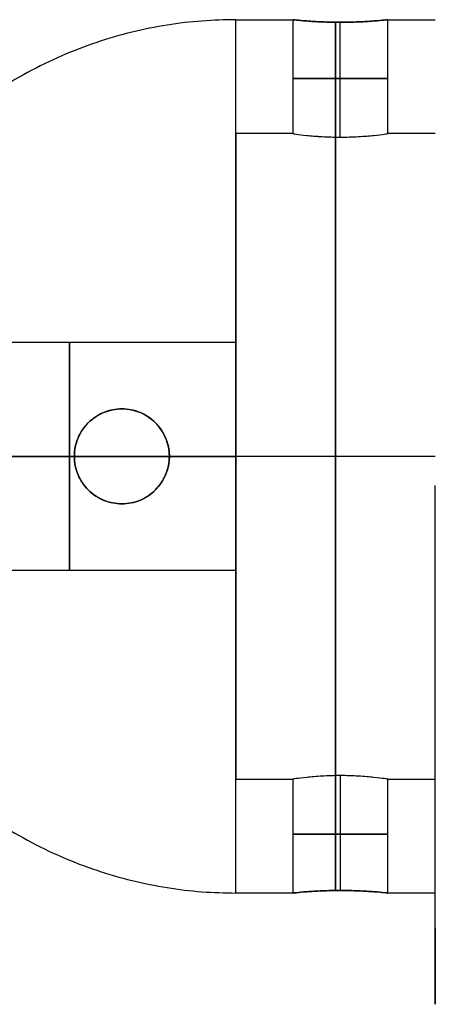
# Model space of a CAD drawing. Header units: millimetres. Extents: x 1690 to 2693, y 642 to 671.
# Tile 181 of 256: x 1731 to 1741, y 642 to 668. Entities that reach past the tile are written whole.
import ezdxf

# ---------------------------------------------------------------- set-up
doc = ezdxf.new("R2010")
doc.units = ezdxf.units.MM
doc.layers.add('LUZ', color=7, linetype='Continuous')
doc.layers.add('METAL NEGRO', color=7, linetype='Continuous')

msp = doc.modelspace()

# ---------------------------------------------------------------- linework, layer by layer
at = {"layer": 'LUZ', "extrusion": (1, 0, 0)}
for centre, start, end in [((642.668, 40.231, 1741.487), 270, 330), ((629.008, 16.571, 1741.487), 330, 30)]:
    msp.add_arc(centre, 15, start, end, dxfattribs=at)
at = {"layer": 'METAL NEGRO'}
for p, q in [((1738.987, 664.836, 17.821), (1738.987, 667.861, 17.821)), ((1738.987, 664.836, 15.321), (1738.987, 667.861, 15.321)), ((1736.237, 658.665, 16.571), (1736.237, 664.929, 16.571)), ((1727.929, 656.429, 11.571), (1731.987, 656.429, 11.571)), ((1730.237, 656.429, 17.571), (1736.237, 656.429, 17.571)), ((1731.987, 656.429, 11.571), (1731.987, 656.429, 5.885)), ((1734.487, 656.429, 11.571), (1736.237, 656.429, 11.571)), ((1734.487, 656.429, 11.571), (1734.487, 656.429, 5.204)), ((1741.487, 656.429, 25.071), (1736.237, 656.429, 25.071)), ((1741.487, 656.429, 5.071), (1736.237, 656.429, 5.071)), ((1741.487, 656.429, 28.071), (1736.237, 656.429, 28.071)), ((1741.487, 656.429, 8.071), (1736.237, 656.429, 8.071)), ((1736.237, 656.429, 8.071), (1736.237, 656.429, 11.571)), ((1736.237, 656.429, 17.571), (1736.237, 656.429, 25.071)), ((1736.237, 647.929, 16.571), (1736.237, 654.193, 16.571)), ((1738.987, 648.021, 17.821), (1738.987, 644.997, 17.821)), ((1738.987, 648.021, 15.321), (1738.987, 644.997, 15.321))]:
    msp.add_line(p, q, dxfattribs=at)
at = {"layer": 'METAL NEGRO', "extrusion": (1, 0, 0)}
for centre, radius, start, end in [((656.429, 16.571, 1736.237), 11.5, 270, 0), ((656.429, 16.571, 1736.237), 8.5, 0, 180), ((656.429, 16.571, 1736.237), 8.5, 180, 0), ((656.429, 14.571, 1731.862), 3, 0, 180), ((656.429, 14.571, 1731.862), 3, 180, 0), ((656.429, 16.571, 1736.237), 11.5, 180, 270)]:
    msp.add_arc(centre, radius, start, end, dxfattribs=at)
at = {"layer": 'METAL NEGRO', "extrusion": (-1, 0, 0)}
for centre, radius, start, end in [((-656.429, 16.571, -1736.237), 11.5, 90, 180), ((-656.429, 16.571, -1738.862), 11.5, 186.2088, 353.7912), ((-656.429, 16.571, -1738.862), 11.5, 6.2083, 173.7914), ((-656.429, 16.571, -1738.862), 8.5, 8.4139, 171.5861), ((-656.429, 16.571, -1738.862), 8.5, 188.4136, 351.5868), ((-656.429, 14.571, -1736.237), 3, 0, 180), ((-656.429, 14.571, -1736.237), 3, 180, 0), ((-656.429, 16.571, -1736.237), 11.5, 360, 90)]:
    msp.add_arc(centre, radius, start, end, dxfattribs=at)
at = {"layer": 'METAL NEGRO', "extrusion": (0, 1, 0)}
for start, end in [(0, 180), (180, 0)]:
    msp.add_arc((-1738.987, 16.571, 666.383), 1.25, start, end, dxfattribs=at)
at = {"layer": 'METAL NEGRO', "extrusion": (0, 0, -1)}
for centre, start, end in [((-1733.237, 656.429, -8.691), 270, 90), ((-1733.237, 656.429, -8.524), 90, 270)]:
    msp.add_arc(centre, 1.25, start, end, dxfattribs=at)
at = {"layer": 'METAL NEGRO', "extrusion": (0, -1, 0)}
for centre, radius, start, end in [((1736.237, 16.571, -656.429), 11.5, 90, 145.8972), ((1736.237, 16.571, -656.429), 11.5, 214.1028, 248.3112), ((1736.237, 16.571, -656.429), 11.5, 261.2471, 270), ((1738.987, 16.571, -646.475), 1.25, 0, 180), ((1738.987, 16.571, -646.475), 1.25, 180, 0)]:
    msp.add_arc(centre, radius, start, end, dxfattribs=at)
at = {"layer": 'METAL NEGRO'}
for points, weights in [([(1736.237, 667.929, 16.571), (1726.805, 667.929, 16.571), (1724.959, 658.679, 16.571)], [1, 0.746414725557, 0.931934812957]), ([(1736.237, 656.429, 28.071), (1730.136, 656.429, 28.071), (1726.715, 656.429, 23.018)], [1, 0.819830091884, 0.861319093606]), ([(1726.715, 656.429, 10.123), (1728.699, 656.429, 7.192), (1731.987, 656.429, 5.885)], [0.861319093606, 0.836758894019, 0.889874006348]), ([(1724.959, 654.179, 16.571), (1726.805, 644.929, 16.571), (1736.237, 644.929, 16.571)], [0.931934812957, 0.746414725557, 1])]:
    msp.add_rational_spline(points, weights, degree=2, dxfattribs=at)
for points in [[(1736.237, 667.929, 16.571), (1737.737, 667.929, 16.571)], [(1737.737, 667.929, 16.571), (1737.737, 664.929, 16.571)], [(1740.237, 664.929, 16.571), (1740.237, 667.929, 16.571)], [(1740.237, 667.929, 16.571), (1741.487, 667.929, 16.571)], [(1737.737, 664.929, 16.571), (1736.237, 664.929, 16.571)], [(1741.487, 664.929, 16.571), (1740.237, 664.929, 16.571)], [(1736.237, 659.429, 14.571), (1727.487, 659.429, 14.571)], [(1733.237, 657.679, 11.843), (1733.237, 657.679, 5.539)], [(1733.237, 655.179, 5.539), (1733.237, 655.179, 11.843)], [(1727.487, 653.429, 14.571), (1736.237, 653.429, 14.571)], [(1736.237, 647.929, 16.571), (1737.737, 647.929, 16.571)], [(1737.737, 647.929, 16.571), (1737.737, 644.929, 16.571)], [(1740.237, 644.929, 16.571), (1740.237, 647.929, 16.571)], [(1740.237, 647.929, 16.571), (1741.487, 647.929, 16.571)], [(1737.737, 644.929, 16.571), (1736.237, 644.929, 16.571)], [(1741.487, 644.929, 16.571), (1740.237, 644.929, 16.571)]]:
    msp.add_open_spline(points, degree=1, dxfattribs=at)
for points, knots in [([(1737.737, 667.929, 16.571), (1737.737, 667.929, 16.407), (1737.77, 667.925, 16.243), (1737.894, 667.913, 15.942), (1737.987, 667.904, 15.803), (1738.218, 667.886, 15.572), (1738.356, 667.877, 15.479), (1738.659, 667.864, 15.353), (1738.821, 667.861, 15.321), (1739.151, 667.861, 15.32), (1739.314, 667.864, 15.353), (1739.616, 667.877, 15.478), (1739.755, 667.886, 15.571), (1739.986, 667.904, 15.801), (1740.079, 667.912, 15.94), (1740.204, 667.925, 16.241), (1740.237, 667.929, 16.405), (1740.237, 667.929, 16.571)], [0, 0, 0, 0, 0.494393, 0.494393, 0.988786, 0.988786, 1.483179, 1.483179, 1.977572, 1.977572, 2.471965, 2.471965, 2.966358, 2.966358, 3.460751, 3.460751, 3.955144, 3.955144, 3.955144, 3.955144]), ([(1740.237, 667.929, 16.571), (1740.237, 667.929, 16.736), (1740.204, 667.925, 16.898), (1740.079, 667.912, 17.201), (1739.986, 667.904, 17.339), (1739.755, 667.886, 17.57), (1739.616, 667.877, 17.663), (1739.315, 667.864, 17.788), (1739.151, 667.861, 17.82), (1738.906, 667.861, 17.821), (1738.823, 667.862, 17.812), (1738.663, 667.865, 17.78), (1738.585, 667.867, 17.757), (1738.357, 667.877, 17.663), (1738.22, 667.886, 17.571), (1737.987, 667.904, 17.338), (1737.895, 667.912, 17.2), (1737.801, 667.922, 16.973), (1737.777, 667.924, 16.895), (1737.745, 667.928, 16.735), (1737.737, 667.929, 16.652), (1737.737, 667.929, 16.571)], [0, 0, 0, 0, 0.493806, 0.493806, 0.987612, 0.987612, 1.481418, 1.481418, 1.975223, 1.975223, 2.222126, 2.222126, 2.469029, 2.469029, 2.962835, 2.962835, 3.456641, 3.456641, 3.703544, 3.703544, 3.950447, 3.950447, 3.950447, 3.950447]), ([(1737.737, 664.929, 16.571), (1737.737, 664.929, 16.734), (1737.77, 664.924, 16.898), (1737.894, 664.907, 17.199), (1737.987, 664.895, 17.339), (1738.16, 664.877, 17.511), (1738.224, 664.871, 17.564), (1738.36, 664.859, 17.655), (1738.432, 664.854, 17.693), (1738.659, 664.841, 17.788), (1738.821, 664.836, 17.82), (1739.151, 664.836, 17.821), (1739.314, 664.841, 17.788), (1739.616, 664.859, 17.663), (1739.755, 664.871, 17.57), (1739.985, 664.895, 17.34), (1740.079, 664.907, 17.201), (1740.204, 664.924, 16.9), (1740.237, 664.929, 16.736), (1740.237, 664.929, 16.571)], [0, 0, 0, 0, 0.494418, 0.494418, 0.988837, 0.988837, 1.236046, 1.236046, 1.483255, 1.483255, 1.977673, 1.977673, 2.472092, 2.472092, 2.96651, 2.96651, 3.460928, 3.460928, 3.955346, 3.955346, 3.955346, 3.955346]), ([(1737.737, 664.929, 16.571), (1737.737, 664.929, 16.489), (1737.745, 664.928, 16.406), (1737.777, 664.923, 16.246), (1737.801, 664.92, 16.168), (1737.895, 664.907, 15.941), (1737.987, 664.895, 15.803), (1738.22, 664.87, 15.57), (1738.357, 664.859, 15.478), (1738.584, 664.846, 15.384), (1738.662, 664.842, 15.361), (1738.823, 664.838, 15.329), (1738.906, 664.836, 15.32), (1739.151, 664.836, 15.321), (1739.315, 664.841, 15.353), (1739.616, 664.859, 15.478), (1739.755, 664.871, 15.571), (1739.986, 664.895, 15.802), (1740.079, 664.907, 15.94), (1740.204, 664.924, 16.243), (1740.237, 664.929, 16.405), (1740.237, 664.929, 16.571)], [-3.952953, -3.952953, -3.952953, -3.952953, -3.705894, -3.705894, -3.458834, -3.458834, -2.964715, -2.964715, -2.470596, -2.470596, -2.223536, -2.223536, -1.976477, -1.976477, -1.482358, -1.482358, -0.988238, -0.988238, -0.494119, -0.494119, 0, 0, 0, 0]), ([(1733.237, 657.679, 5.539), (1733.076, 657.679, 5.583), (1732.916, 657.648, 5.627), (1732.616, 657.526, 5.709), (1732.479, 657.436, 5.747), (1732.244, 657.206, 5.813), (1732.15, 657.068, 5.839), (1732.053, 656.838, 5.866), (1732.029, 656.759, 5.873), (1731.996, 656.596, 5.882), (1731.987, 656.512, 5.885), (1731.987, 656.429, 5.885)], [0, 0, 0, 0, 0.502626, 0.502626, 1.005253, 1.005253, 1.507879, 1.507879, 1.759192, 1.759192, 2.010505, 2.010505, 2.010505, 2.010505]), ([(1733.237, 655.179, 11.843), (1733.072, 655.179, 11.843), (1732.907, 655.212, 11.827), (1732.604, 655.338, 11.775), (1732.468, 655.43, 11.739), (1732.295, 655.603, 11.686), (1732.244, 655.665, 11.669), (1732.154, 655.799, 11.637), (1732.115, 655.872, 11.622), (1732.052, 656.023, 11.597), (1732.028, 656.101, 11.587), (1731.995, 656.262, 11.574), (1731.987, 656.346, 11.571), (1731.987, 656.593, 11.57), (1732.021, 656.759, 11.585), (1732.146, 657.061, 11.634), (1732.239, 657.198, 11.668), (1732.468, 657.428, 11.739), (1732.603, 657.519, 11.775), (1732.908, 657.646, 11.828), (1733.07, 657.679, 11.843), (1733.237, 657.679, 11.843)], [0, 0, 0, 0, 0.499448, 0.499448, 0.998895, 0.998895, 1.248619, 1.248619, 1.498343, 1.498343, 1.748066, 1.748066, 1.99779, 1.99779, 2.497238, 2.497238, 2.996685, 2.996685, 3.496133, 3.496133, 3.99558, 3.99558, 3.99558, 3.99558]), ([(1734.487, 656.429, 5.204), (1734.487, 656.597, 5.204), (1734.453, 656.762, 5.213), (1734.324, 657.068, 5.247), (1734.229, 657.207, 5.273), (1733.996, 657.435, 5.335), (1733.857, 657.526, 5.372), (1733.559, 657.647, 5.452), (1733.397, 657.679, 5.496), (1733.237, 657.679, 5.539)], [0, 0, 0, 0, 0.502799, 0.502799, 1.005599, 1.005599, 1.508398, 1.508398, 2.011198, 2.011198, 2.011198, 2.011198]), ([(1733.237, 655.179, 11.843), (1733.402, 655.179, 11.843), (1733.568, 655.212, 11.827), (1733.868, 655.337, 11.775), (1734.006, 655.43, 11.739), (1734.234, 655.658, 11.669), (1734.327, 655.794, 11.634), (1734.422, 656.023, 11.597), (1734.446, 656.102, 11.587), (1734.479, 656.263, 11.574), (1734.487, 656.347, 11.57), (1734.487, 656.595, 11.571), (1734.453, 656.76, 11.585), (1734.328, 657.061, 11.634), (1734.235, 657.199, 11.669), (1734.007, 657.427, 11.739), (1733.87, 657.519, 11.775), (1733.643, 657.614, 11.814), (1733.564, 657.638, 11.825), (1733.403, 657.67, 11.839), (1733.321, 657.679, 11.843), (1733.237, 657.679, 11.843)], [-3.99497, -3.99497, -3.99497, -3.99497, -3.495599, -3.495599, -2.996228, -2.996228, -2.496857, -2.496857, -2.247171, -2.247171, -1.997485, -1.997485, -1.498114, -1.498114, -0.998743, -0.998743, -0.499371, -0.499371, -0.249686, -0.249686, 0, 0, 0, 0]), ([(1731.987, 656.429, 5.885), (1731.987, 656.262, 5.885), (1732.021, 656.095, 5.875), (1732.149, 655.791, 5.839), (1732.245, 655.651, 5.812), (1732.479, 655.421, 5.747), (1732.617, 655.331, 5.709), (1732.916, 655.21, 5.627), (1733.077, 655.179, 5.583), (1733.237, 655.179, 5.539)], [0, 0, 0, 0, 0.503256, 0.503256, 1.006512, 1.006512, 1.509768, 1.509768, 2.013024, 2.013024, 2.013024, 2.013024]), ([(1733.237, 655.179, 5.539), (1733.397, 655.179, 5.496), (1733.559, 655.21, 5.452), (1733.857, 655.331, 5.372), (1733.996, 655.423, 5.335), (1734.229, 655.651, 5.273), (1734.324, 655.79, 5.247), (1734.421, 656.019, 5.222), (1734.446, 656.1, 5.215), (1734.479, 656.262, 5.207), (1734.487, 656.345, 5.204), (1734.487, 656.429, 5.204)], [0, 0, 0, 0, 0.502131, 0.502131, 1.004263, 1.004263, 1.506394, 1.506394, 1.75746, 1.75746, 2.008525, 2.008525, 2.008525, 2.008525]), ([(1740.237, 647.929, 16.571), (1740.237, 647.929, 16.734), (1740.204, 647.934, 16.898), (1740.08, 647.951, 17.199), (1739.987, 647.963, 17.339), (1739.814, 647.981, 17.511), (1739.75, 647.987, 17.564), (1739.614, 647.998, 17.655), (1739.542, 648.003, 17.693), (1739.315, 648.016, 17.788), (1739.153, 648.021, 17.82), (1738.823, 648.021, 17.821), (1738.66, 648.016, 17.788), (1738.358, 647.999, 17.663), (1738.219, 647.987, 17.57), (1737.989, 647.963, 17.34), (1737.895, 647.951, 17.201), (1737.77, 647.934, 16.9), (1737.737, 647.929, 16.736), (1737.737, 647.929, 16.571)], [0, 0, 0, 0, 0.494418, 0.494418, 0.988837, 0.988837, 1.236046, 1.236046, 1.483255, 1.483255, 1.977673, 1.977673, 2.472092, 2.472092, 2.96651, 2.96651, 3.460928, 3.460928, 3.955346, 3.955346, 3.955346, 3.955346]), ([(1740.237, 647.929, 16.571), (1740.237, 647.929, 16.489), (1740.229, 647.93, 16.406), (1740.197, 647.935, 16.246), (1740.173, 647.938, 16.168), (1740.079, 647.951, 15.941), (1739.987, 647.963, 15.803), (1739.754, 647.987, 15.57), (1739.617, 647.999, 15.478), (1739.39, 648.012, 15.384), (1739.312, 648.015, 15.361), (1739.151, 648.02, 15.329), (1739.068, 648.021, 15.32), (1738.823, 648.021, 15.321), (1738.659, 648.016, 15.353), (1738.358, 647.999, 15.478), (1738.218, 647.987, 15.571), (1737.988, 647.963, 15.802), (1737.895, 647.951, 15.94), (1737.77, 647.934, 16.243), (1737.737, 647.929, 16.405), (1737.737, 647.929, 16.571)], [-3.952953, -3.952953, -3.952953, -3.952953, -3.705894, -3.705894, -3.458834, -3.458834, -2.964715, -2.964715, -2.470596, -2.470596, -2.223536, -2.223536, -1.976477, -1.976477, -1.482358, -1.482358, -0.988238, -0.988238, -0.494119, -0.494119, 0, 0, 0, 0]), ([(1740.237, 644.929, 16.571), (1740.237, 644.929, 16.407), (1740.204, 644.932, 16.243), (1740.08, 644.945, 15.942), (1739.987, 644.954, 15.803), (1739.756, 644.972, 15.572), (1739.618, 644.98, 15.479), (1739.315, 644.993, 15.353), (1739.153, 644.997, 15.321), (1738.823, 644.997, 15.32), (1738.66, 644.993, 15.353), (1738.358, 644.981, 15.478), (1738.219, 644.972, 15.571), (1737.988, 644.954, 15.801), (1737.895, 644.945, 15.94), (1737.77, 644.932, 16.241), (1737.737, 644.929, 16.405), (1737.737, 644.929, 16.571)], [0, 0, 0, 0, 0.494393, 0.494393, 0.988786, 0.988786, 1.483179, 1.483179, 1.977572, 1.977572, 2.471965, 2.471965, 2.966358, 2.966358, 3.460751, 3.460751, 3.955144, 3.955144, 3.955144, 3.955144]), ([(1737.737, 644.929, 16.571), (1737.737, 644.929, 16.736), (1737.77, 644.932, 16.898), (1737.895, 644.945, 17.201), (1737.988, 644.954, 17.339), (1738.219, 644.972, 17.57), (1738.358, 644.981, 17.663), (1738.659, 644.993, 17.788), (1738.823, 644.997, 17.82), (1739.068, 644.997, 17.821), (1739.151, 644.996, 17.812), (1739.311, 644.993, 17.78), (1739.389, 644.99, 17.757), (1739.616, 644.981, 17.663), (1739.754, 644.972, 17.571), (1739.987, 644.954, 17.338), (1740.079, 644.945, 17.2), (1740.173, 644.936, 16.973), (1740.197, 644.933, 16.895), (1740.229, 644.93, 16.735), (1740.237, 644.929, 16.652), (1740.237, 644.929, 16.571)], [0, 0, 0, 0, 0.493806, 0.493806, 0.987612, 0.987612, 1.481418, 1.481418, 1.975223, 1.975223, 2.222126, 2.222126, 2.469029, 2.469029, 2.962835, 2.962835, 3.456641, 3.456641, 3.703544, 3.703544, 3.950447, 3.950447, 3.950447, 3.950447])]:
    msp.add_open_spline(points, degree=3, knots=knots, dxfattribs=at)

doc.saveas('drawing.dxf')
